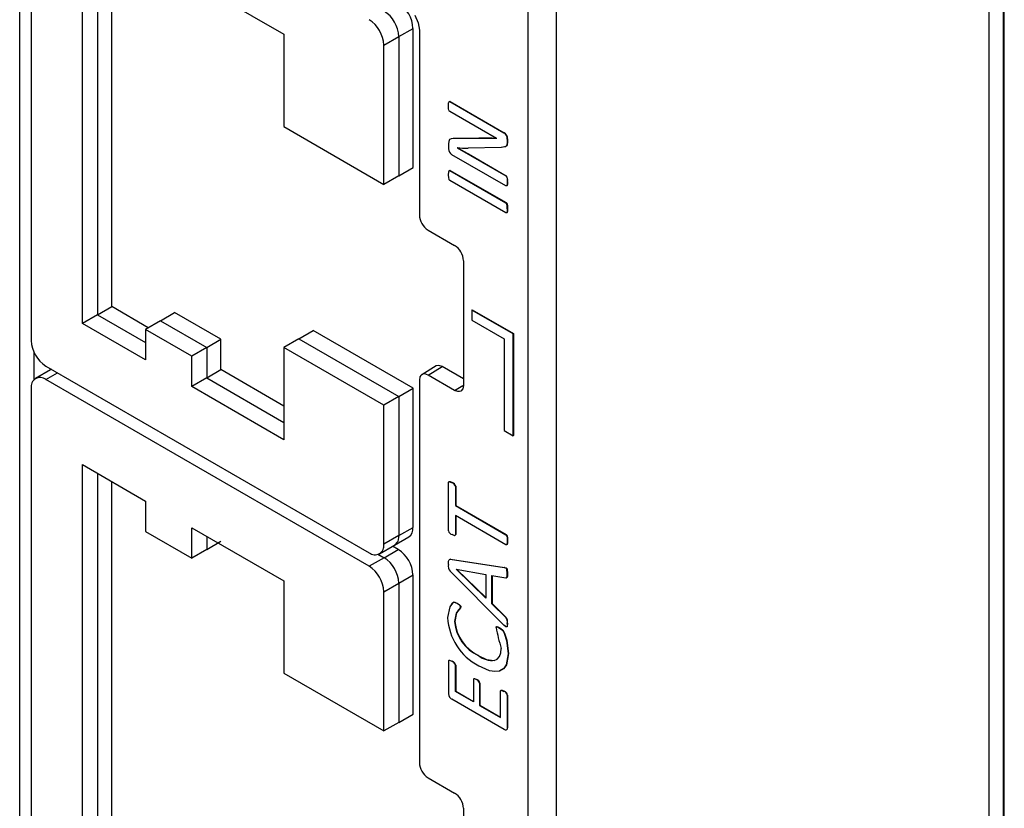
# Model space of a CAD drawing. Header units: millimetres. Extents: x 0 to 838, y 0 to 648.
# Tile 24 of 29: x 578 to 601, y 453 to 472. Entities that reach past the tile are written whole.
import ezdxf

# ---------------------------------------------------------------- set-up
doc = ezdxf.new("R2010")
doc.units = ezdxf.units.MM
doc.header["$LTSCALE"] = 3

msp = doc.modelspace()

# ---------------------------------------------------------------- linework, layer by layer
for p, q in [((600.981, 447.167), (600.981, 487.776)), ((601.329, 447.797), (601.329, 487.561)), ((601.347, 447.786), (601.347, 487.551)), ((589.882, 480.92), (589.882, 369.915)), ((590.577, 369.908), (590.577, 480.913)), ((577.66, 451.052), (577.66, 477.107)), ((577.936, 476.096), (577.936, 464.093)), ((579.173, 464.506), (579.173, 474.255)), ((579.533, 474.048), (579.533, 464.713)), ((579.874, 464.91), (579.874, 473.851)), ((581.8, 472.739), (584.017, 471.459)), ((584.017, 471.459), (584.017, 469.238)), ((586.421, 471.198), (586.78, 471.405)), ((586.781, 471.405), (587.122, 471.602)), ((586.781, 471.405), (586.781, 468.057)), ((587.122, 468.254), (587.122, 471.602)), ((587.275, 471.556), (587.275, 467.117)), ((586.421, 467.85), (586.421, 471.198)), ((588.018, 469.843), (588.01, 469.839)), ((588.01, 469.839), (589.309, 469.089)), ((588.018, 469.843), (589.316, 469.093)), ((588.772, 469.159), (588.01, 469.599)), ((584.017, 469.238), (586.421, 467.85)), ((589.129, 468.957), (588.772, 469.159)), ((589.316, 469.093), (589.309, 469.089)), ((587.976, 468.823), (587.976, 468.708)), ((588.708, 468.961), (588.09, 468.955)), ((588.097, 468.959), (588.09, 468.955)), ((588.097, 468.959), (588.715, 468.965)), ((588.715, 468.965), (588.708, 468.961)), ((589.129, 468.957), (589.129, 468.956)), ((589.397, 468.945), (589.39, 468.941)), ((589.39, 468.941), (589.39, 468.864)), ((589.397, 468.868), (589.39, 468.864)), ((589.397, 468.945), (589.397, 468.868)), ((589.355, 467.814), (588.056, 468.564)), ((588.19, 468.732), (588.183, 468.728)), ((588.183, 468.73), (588.183, 468.728)), ((588.183, 468.728), (588.505, 468.544)), ((588.19, 468.734), (588.19, 468.732)), ((588.19, 468.732), (588.512, 468.549)), ((589.246, 468.734), (588.446, 468.724)), ((588.512, 468.549), (588.505, 468.544)), ((588.505, 468.544), (589.355, 468.054)), ((588.512, 468.549), (589.362, 468.058)), ((586.781, 468.057), (587.122, 468.254)), ((588.018, 468.186), (588.01, 468.182)), ((588.01, 468.182), (589.355, 467.406)), ((588.018, 468.186), (589.362, 467.41)), ((586.78, 468.057), (586.421, 467.85)), ((589.355, 467.165), (588.01, 467.942)), ((589.362, 468.058), (589.355, 468.054)), ((589.397, 467.917), (589.39, 467.913)), ((589.362, 467.41), (589.355, 467.406)), ((589.39, 467.265), (589.397, 467.269)), ((587.487, 466.75), (588.123, 466.383)), ((588.335, 466.015), (588.335, 463.016)), ((579.533, 464.713), (579.874, 464.91)), ((580.754, 464.402), (579.874, 464.91)), ((581.046, 464.57), (581.387, 464.767)), ((582.501, 464.124), (581.387, 464.767)), ((588.541, 464.827), (588.548, 464.831)), ((588.541, 464.827), (588.541, 464.582)), ((589.53, 464.256), (588.541, 464.827)), ((588.548, 464.831), (589.538, 464.26)), ((579.533, 464.713), (579.173, 464.506)), ((579.533, 464.713), (580.686, 464.047)), ((581.046, 464.57), (580.686, 464.363)), ((581.046, 464.57), (582.159, 463.927)), ((588.541, 464.582), (589.318, 464.133)), ((580.686, 463.632), (579.173, 464.506)), ((580.686, 464.363), (580.686, 463.632)), ((581.8, 463.72), (580.686, 464.363)), ((584.376, 464.138), (584.718, 464.335)), ((587.122, 462.947), (584.718, 464.335)), ((582.159, 463.927), (582.501, 464.124)), ((582.501, 463.394), (582.501, 464.124)), ((584.376, 464.138), (584.017, 463.93)), ((584.376, 464.138), (586.781, 462.75)), ((589.318, 464.133), (589.318, 461.929)), ((589.53, 464.256), (589.538, 464.26)), ((589.53, 461.806), (589.53, 464.256)), ((589.538, 464.26), (589.538, 461.81)), ((578.007, 463.154), (578.007, 463.807)), ((582.159, 463.928), (581.8, 463.72)), ((582.159, 463.927), (582.159, 463.197)), ((584.017, 463.93), (584.017, 461.709)), ((586.421, 462.543), (584.017, 463.93)), ((581.8, 462.989), (581.8, 463.72)), ((578.399, 463.386), (578.04, 463.179)), ((578.29, 463.481), (586.068, 458.991)), ((578.426, 463.402), (578.399, 463.386)), ((582.159, 463.197), (582.501, 463.394)), ((584.017, 462.518), (582.501, 463.394)), ((587.677, 463.486), (587.332, 463.273)), ((587.487, 463.261), (587.822, 463.468)), ((588.335, 463.172), (587.822, 463.468)), ((578.29, 463.154), (578.573, 463.317)), ((586.068, 458.664), (578.29, 463.154)), ((582.159, 463.197), (581.8, 462.989)), ((582.159, 463.197), (584.017, 462.124)), ((587.275, 463.138), (587.275, 453.947)), ((588.123, 462.893), (587.487, 463.261)), ((577.936, 462.95), (577.936, 450.947)), ((584.017, 461.709), (581.8, 462.989)), ((586.781, 462.75), (587.122, 462.947)), ((587.122, 459.599), (587.122, 462.947)), ((588.123, 462.893), (588.319, 463.014)), ((586.78, 462.75), (586.421, 462.543)), ((586.781, 462.75), (586.781, 459.402)), ((586.421, 459.195), (586.421, 462.543)), ((589.318, 461.929), (589.53, 461.806)), ((589.53, 461.806), (589.538, 461.81)), ((579.173, 461.109), (580.686, 460.235)), ((579.173, 451.359), (579.173, 461.109)), ((579.533, 460.901), (579.533, 451.567)), ((579.874, 451.764), (579.874, 460.704)), ((587.976, 459.518), (587.976, 460.679)), ((588.067, 460.679), (588.06, 460.675)), ((588.149, 460.588), (588.142, 460.584)), ((588.142, 460.584), (588.142, 460.123)), ((588.149, 460.588), (588.149, 460.127)), ((580.686, 460.235), (580.686, 459.505)), ((588.149, 460.127), (588.142, 460.123)), ((588.142, 460.123), (589.355, 459.422)), ((588.149, 460.127), (589.362, 459.427)), ((588.142, 459.883), (588.142, 459.422)), ((589.355, 459.182), (588.142, 459.883)), ((588.149, 459.879), (588.149, 459.426)), ((581.8, 459.593), (584.017, 458.313)), ((581.8, 458.862), (581.8, 459.593)), ((586.781, 459.402), (587.122, 459.599)), ((580.686, 459.505), (581.8, 458.862)), ((582.159, 459.385), (582.159, 459.069)), ((586.78, 459.402), (586.421, 459.195)), ((586.677, 459.173), (587.018, 459.37)), ((588.149, 459.426), (588.142, 459.422)), ((589.362, 459.427), (589.355, 459.422)), ((582.159, 459.069), (581.8, 458.862)), ((582.159, 459.069), (582.501, 459.266)), ((586.318, 458.966), (586.677, 459.173)), ((586.427, 458.871), (586.768, 459.068)), ((586.768, 459.068), (586.632, 459.147)), ((589.397, 459.287), (589.39, 459.282)), ((586.427, 458.871), (586.068, 458.664)), ((586.277, 458.958), (586.427, 458.871)), ((588.022, 458.838), (588.015, 458.834)), ((588.015, 458.834), (589.317, 458.632)), ((588.022, 458.838), (589.324, 458.636)), ((588.163, 458.593), (588.87, 458.471)), ((588.163, 458.592), (588.163, 458.593)), ((588.164, 458.593), (588.163, 458.592)), ((588.87, 457.901), (588.163, 458.592)), ((588.87, 457.912), (588.175, 458.591)), ((589.324, 458.636), (589.317, 458.632)), ((586.781, 458.259), (587.122, 458.456)), ((587.122, 455.108), (587.122, 458.456)), ((589.316, 457.243), (588.013, 458.545)), ((588.87, 458.471), (588.87, 457.901)), ((589.016, 458.444), (589.356, 458.388)), ((589.016, 457.763), (589.016, 458.444)), ((589.023, 458.443), (589.023, 457.767)), ((589.397, 458.499), (589.39, 458.495)), ((584.017, 458.313), (584.017, 456.092)), ((586.421, 458.052), (586.78, 458.259)), ((586.781, 458.259), (586.781, 454.911)), ((586.421, 454.704), (586.421, 458.052)), ((588.191, 457.773), (588.184, 457.769)), ((588.267, 457.682), (588.274, 457.686)), ((589.023, 457.767), (589.016, 457.763)), ((589.352, 457.434), (589.016, 457.763)), ((589.023, 457.767), (589.359, 457.438)), ((589.359, 457.438), (589.352, 457.434)), ((588.128, 457.339), (588.121, 457.335)), ((589.212, 457.184), (589.205, 457.18)), ((589.39, 457.292), (589.397, 457.296)), ((588.699, 456.52), (588.692, 456.516)), ((589.418, 456.566), (589.411, 456.562)), ((587.976, 456.381), (587.976, 455.594)), ((588.068, 456.38), (588.06, 456.375)), ((588.149, 456.29), (588.142, 456.286)), ((588.142, 455.656), (588.142, 456.286)), ((588.149, 456.29), (588.149, 455.66)), ((584.017, 456.092), (586.421, 454.704)), ((588.579, 455.938), (588.579, 455.404)), ((588.654, 455.937), (588.661, 455.941)), ((588.731, 455.858), (588.724, 455.854)), ((588.724, 455.854), (588.724, 455.32)), ((588.731, 455.858), (588.731, 455.324)), ((588.149, 455.66), (588.142, 455.656)), ((588.579, 455.404), (588.142, 455.656)), ((588.149, 455.66), (588.579, 455.412)), ((589.223, 455.032), (589.223, 455.661)), ((589.314, 455.66), (589.307, 455.656)), ((589.397, 455.568), (589.39, 455.564)), ((589.39, 455.564), (589.39, 454.776)), ((589.397, 455.568), (589.397, 454.781)), ((589.314, 454.74), (588.052, 455.468)), ((588.731, 455.324), (588.724, 455.32)), ((588.724, 455.32), (589.223, 455.032)), ((588.731, 455.324), (589.223, 455.04)), ((586.781, 454.911), (587.122, 455.108)), ((586.78, 454.911), (586.421, 454.704)), ((589.397, 454.781), (589.39, 454.776)), ((587.487, 453.579), (588.123, 453.212)), ((588.335, 452.844), (588.335, 449.825))]:
    msp.add_line(p, q)
at = {"flags": 128}
for points in [[(587.166, 471.921), (587.247, 471.736), (587.275, 471.556)], [(587.976, 469.741), (587.979, 469.806), (587.983, 469.825), (587.99, 469.837), (587.994, 469.84), (587.999, 469.841), (588.004, 469.841), (588.01, 469.839)], [(588.01, 469.599), (588.002, 469.605), (587.996, 469.613), (587.991, 469.622), (587.987, 469.631), (587.979, 469.67), (587.976, 469.741)], [(588.09, 468.955), (588.037, 468.948), (588.003, 468.929), (587.989, 468.909), (587.98, 468.883), (587.976, 468.823)], [(588.715, 468.965), (588.925, 468.965), (589.083, 468.961), (589.122, 468.96), (589.133, 468.96), (589.135, 468.96), (589.136, 468.96), (589.136, 468.96), (589.136, 468.96), (589.136, 468.96)], [(589.39, 468.864), (589.382, 468.798), (589.369, 468.774), (589.349, 468.756), (589.246, 468.734)], [(589.397, 468.868), (589.389, 468.802), (589.376, 468.778), (589.356, 468.76), (589.253, 468.739)], [(587.976, 468.082), (587.98, 468.149), (587.988, 468.178), (587.991, 468.183), (587.996, 468.185), (588.002, 468.185), (588.01, 468.182)], [(588.01, 467.942), (588.002, 467.948), (587.996, 467.955), (587.992, 467.963), (587.988, 467.973), (587.98, 468.009), (587.976, 468.082)], [(589.355, 468.054), (589.363, 468.048), (589.369, 468.04), (589.374, 468.031), (589.378, 468.022), (589.386, 467.984), (589.39, 467.913)], [(589.39, 467.913), (589.386, 467.847), (589.382, 467.828), (589.378, 467.819), (589.374, 467.814), (589.369, 467.812), (589.362, 467.811), (589.355, 467.814)], [(589.397, 467.917), (589.393, 467.851), (589.385, 467.823), (589.381, 467.818), (589.376, 467.815), (589.37, 467.815), (589.362, 467.818)], [(589.39, 467.265), (589.386, 467.336), (589.379, 467.374), (589.375, 467.383), (589.37, 467.392), (589.363, 467.399), (589.355, 467.406)], [(589.362, 467.41), (589.37, 467.403), (589.376, 467.396), (589.382, 467.387), (589.386, 467.378), (589.389, 467.364), (589.393, 467.34), (589.397, 467.269)], [(589.39, 467.265), (589.385, 467.199), (589.378, 467.17), (589.374, 467.164), (589.369, 467.162), (589.363, 467.162), (589.355, 467.165)], [(589.397, 467.269), (589.393, 467.203), (589.385, 467.174), (589.382, 467.169), (589.376, 467.167), (589.37, 467.167), (589.362, 467.169)], [(587.822, 463.468), (587.741, 463.496), (587.672, 463.483), (587.67, 463.481)], [(587.487, 463.261), (587.406, 463.29), (587.337, 463.276), (587.31, 463.253), (587.29, 463.22), (587.275, 463.138)], [(588.335, 463.016), (588.32, 462.931), (588.273, 462.878), (588.24, 462.866), (588.201, 462.865), (588.123, 462.893)], [(587.976, 460.679), (587.978, 460.691), (587.984, 460.699), (587.995, 460.701), (588.009, 460.699), (588.06, 460.675)], [(587.983, 460.683), (587.985, 460.695), (587.992, 460.702), (588.002, 460.705), (588.016, 460.703), (588.067, 460.679)], [(586.781, 459.402), (586.754, 459.261), (586.677, 459.173), (586.677, 459.173)], [(588.142, 459.422), (588.139, 459.408), (588.136, 459.404), (588.132, 459.402), (588.123, 459.401), (588.11, 459.403), (588.06, 459.426)], [(589.355, 459.422), (589.363, 459.416), (589.37, 459.408), (589.375, 459.4), (589.379, 459.391), (589.386, 459.353), (589.39, 459.282)], [(589.362, 459.427), (589.37, 459.42), (589.377, 459.413), (589.382, 459.404), (589.386, 459.395), (589.389, 459.381), (589.393, 459.357), (589.397, 459.287)], [(589.39, 459.282), (589.386, 459.217), (589.382, 459.197), (589.379, 459.187), (589.374, 459.182), (589.37, 459.179), (589.363, 459.179), (589.355, 459.182)], [(589.397, 459.287), (589.393, 459.221), (589.386, 459.191), (589.382, 459.186), (589.377, 459.184), (589.37, 459.184), (589.362, 459.186)], [(587.976, 458.707), (587.979, 458.789), (587.988, 458.824), (587.998, 458.832), (588.015, 458.834)], [(589.39, 458.495), (589.383, 458.584), (589.379, 458.596), (589.372, 458.606), (589.364, 458.615), (589.353, 458.622), (589.317, 458.632)], [(589.324, 458.636), (589.361, 458.626), (589.371, 458.619), (589.379, 458.611), (589.386, 458.601), (589.39, 458.589), (589.397, 458.499)], [(589.356, 458.388), (589.372, 458.39), (589.38, 458.395), (589.384, 458.406), (589.387, 458.426), (589.39, 458.495)], [(589.397, 458.499), (589.395, 458.43), (589.387, 458.399), (589.384, 458.396), (589.379, 458.394), (589.363, 458.392)], [(588.184, 457.769), (588.121, 457.797), (588.11, 457.798), (588.071, 457.78), (588.007, 457.69), (587.955, 457.432)], [(588.049, 457.744), (588.078, 457.784), (588.104, 457.799), (588.128, 457.801), (588.191, 457.773)], [(588.267, 457.682), (588.26, 457.663), (588.243, 457.644), (588.213, 457.614), (588.163, 457.54), (588.121, 457.335)], [(588.274, 457.686), (588.267, 457.667), (588.17, 457.544), (588.128, 457.339)], [(588.267, 457.682), (588.266, 457.69), (588.263, 457.698), (588.26, 457.705), (588.256, 457.712), (588.233, 457.735), (588.184, 457.769)], [(588.191, 457.773), (588.24, 457.74), (588.263, 457.716), (588.267, 457.709), (588.27, 457.702), (588.273, 457.694), (588.274, 457.686)], [(589.12, 457.196), (589.121, 457.203), (589.123, 457.208), (589.127, 457.211), (589.132, 457.212), (589.156, 457.206), (589.205, 457.18)], [(589.127, 457.2), (589.128, 457.207), (589.13, 457.212), (589.134, 457.215), (589.139, 457.216), (589.163, 457.21), (589.212, 457.184)], [(589.205, 457.18), (589.27, 457.133), (589.284, 457.116), (589.295, 457.096), (589.314, 457.053), (589.369, 456.884), (589.411, 456.562)], [(589.212, 457.184), (589.277, 457.137), (589.29, 457.121), (589.321, 457.057), (589.376, 456.888), (589.418, 456.566)], [(589.39, 457.292), (589.389, 457.261), (589.389, 457.253), (589.389, 457.251), (589.389, 457.25), (589.382, 457.213), (589.377, 457.207), (589.371, 457.205), (589.362, 457.207), (589.352, 457.212), (589.316, 457.243)], [(589.397, 457.296), (589.389, 457.217), (589.385, 457.211), (589.378, 457.209), (589.369, 457.211), (589.359, 457.216), (589.324, 457.247)], [(588.692, 456.516), (588.888, 456.424), (589.072, 456.401), (589.148, 456.43), (589.203, 456.492), (589.235, 456.582), (589.244, 456.69)], [(589.411, 456.562), (589.362, 456.292), (589.296, 456.199), (589.202, 456.145), (589.093, 456.132), (588.964, 456.153), (588.701, 456.27)], [(589.418, 456.566), (589.369, 456.296), (589.303, 456.203), (589.209, 456.149), (589.207, 456.149)], [(588.06, 456.375), (588.009, 456.399), (587.997, 456.401), (587.986, 456.401), (587.982, 456.399), (587.979, 456.395), (587.976, 456.381)], [(587.983, 456.385), (587.986, 456.398), (587.989, 456.403), (587.993, 456.405), (588.003, 456.406), (588.016, 456.403), (588.068, 456.38)], [(588.654, 455.937), (588.608, 455.958), (588.596, 455.96), (588.587, 455.957), (588.581, 455.95), (588.579, 455.938)], [(588.586, 455.942), (588.588, 455.954), (588.594, 455.961), (588.603, 455.964), (588.615, 455.962), (588.661, 455.941)], [(589.223, 455.661), (589.226, 455.673), (589.233, 455.68), (589.243, 455.682), (589.257, 455.68), (589.307, 455.656)], [(589.231, 455.665), (589.234, 455.677), (589.24, 455.683), (589.25, 455.686), (589.264, 455.684), (589.314, 455.66)], [(589.39, 454.776), (589.384, 454.746), (589.377, 454.735), (589.368, 454.728), (589.358, 454.725), (589.346, 454.726), (589.314, 454.74)]]:
    msp.add_lwpolyline(points, dxfattribs=at)
for centre, radius, start, end in [((586.354, 471.567), 0.768, 2.6055, 57.3945), ((586.013, 471.37), 0.768, 2.6071, 57.4027), ((585.654, 471.163), 0.768, 2.6055, 57.3945), ((589.218, 468.943), 0.172, 359.2179, 57.8506), ((589.225, 468.947), 0.172, 359.1803, 57.8883), ((588.766, 456.675), 12.286, 88.3086, 90.2728), ((588.142, 468.706), 0.166, 179.2513, 239.059), ((588.386, 471.591), 2.868, 265.9496, 271.1922), ((589.243, 467.954), 0.159, 346.645, 41.0788), ((587.732, 467.137), 0.458, 182.3956, 237.6044), ((587.878, 465.996), 0.458, 2.3959, 57.6041), ((578.704, 464.128), 0.768, 182.6055, 237.3945), ((578.152, 462.985), 0.218, 50.7967, 189.214), ((588.025, 460.561), 0.119, 11.3907, 72.9361), ((588.032, 460.565), 0.119, 11.3379, 72.9889), ((586.877, 459.572), 0.246, 305.0133, 6.2988), ((588.096, 459.543), 0.122, 191.5238, 253.1829), ((586.206, 459.16), 0.218, 230.7967, 9.214), ((586.354, 458.421), 0.768, 2.6055, 57.3945), ((586.013, 458.224), 0.768, 2.6071, 57.4027), ((585.654, 458.017), 0.768, 2.6055, 57.3945), ((588.166, 458.666), 0.195, 167.7108, 218.4122), ((589.348, 457.506), 1.395, 183.0268, 242.3919), ((589.212, 457.321), 0.18, 350.8647, 39.108), ((589.22, 457.325), 0.179, 350.8026, 39.1701), ((589.119, 457.421), 1.001, 184.9108, 244.7467), ((589.126, 457.425), 1.001, 184.9089, 244.7485), ((593.45, 457.996), 4.404, 190.4669, 197.2487), ((589.008, 456.868), 0.466, 228.3502, 280.0211), ((588.024, 456.26), 0.121, 12.2143, 72.4805), ((588.031, 456.265), 0.12, 12.18, 72.5148), ((588.625, 455.841), 0.1, 7.5588, 73.1903), ((588.631, 455.844), 0.101, 7.9139, 72.8352), ((588.122, 455.597), 0.147, 180.9773, 241.3542), ((589.271, 455.54), 0.121, 11.2112, 72.6279), ((589.278, 455.544), 0.121, 11.2615, 72.5777), ((587.732, 453.966), 0.458, 182.3956, 237.6044), ((587.878, 452.825), 0.458, 2.3959, 57.6041)]:
    msp.add_arc(centre, radius, start, end)

doc.saveas('drawing.dxf')
